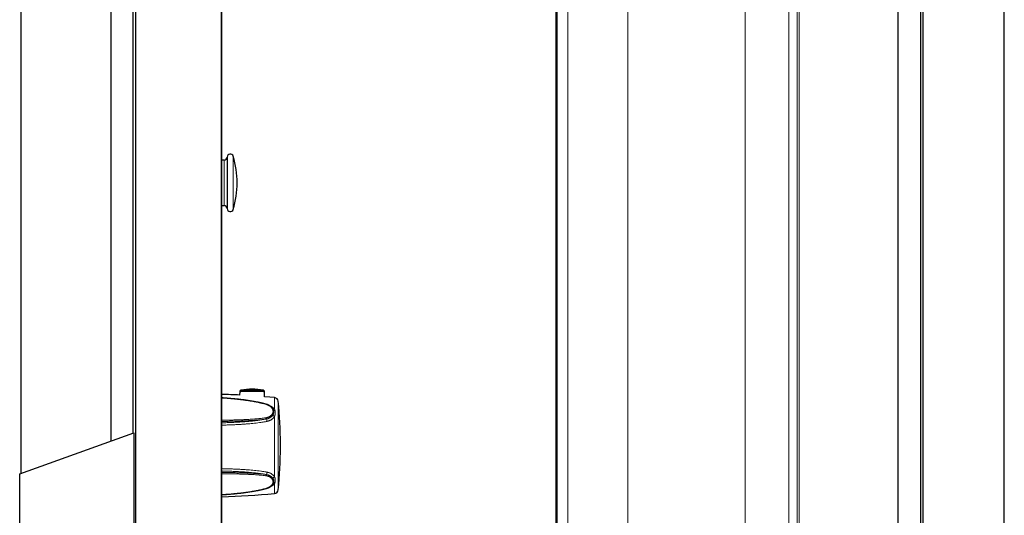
# Model space of a CAD drawing. Header units: millimetres. Extents: x 8 to 1339, y 12 to 1557.
# Tile 40 of 45: x 847 to 1324, y 424 to 665. Entities that reach past the tile are written whole.
import ezdxf

# ---------------------------------------------------------------- set-up
doc = ezdxf.new("R2010")
doc.units = ezdxf.units.MM

msp = doc.modelspace()

# ---------------------------------------------------------------- linework, layer by layer
at = {"color": 7, "linetype": 'Continuous', "lineweight": 30}
for p, q in [((903.22, 353.72), (903.22, 1523.08)), ((944.94, 369.7), (944.94, 1507.1)), ((847.61, 444.82), (847.61, 1431.98)), ((891.33, 460.52), (891.33, 1416.28)), ((901.95, 464.33), (901.95, 1412.47)), ((1272.9, 204.67), (1272.9, 1021.06)), ((1324.34, 337.69), (1324.34, 962)), ((1283.89, 330.74), (1283.89, 935.95)), ((1285.02, 331.58), (1285.02, 936.55)), ((1106.92, 914.01), (1106.92, 142.05)), ((947.52, 598.25), (947.52, 573.25)), ((946.02, 596.75), (944.94, 596.75)), ((944.94, 574.75), (946.02, 574.75)), ((953.59, 484.58), (953.57, 482.76)), ((965.69, 481.95), (965.67, 484.58)), ((846.91, 444.57), (902.33, 464.47)), ((902.33, 464.47), (902.33, 353.38)), ((973.33, 457.47), (973.33, 459.12)), ((846.91, 330.1), (846.91, 444.57))]:
    msp.add_line(p, q, dxfattribs=at)
at = {"color": 252, "linetype": 'Continuous', "lineweight": 0}
for p, q in [((944.58, 369.56), (944.58, 1507.24)), ((1198.7, 92.23), (1198.7, 1023.04)), ((1219.91, 77.13), (1219.91, 1005.35)), ((1223.85, 74.43), (1223.85, 1002.11)), ((1224.84, 74.01), (1224.84, 1002.16)), ((1107.5, 141.6), (1107.5, 913.79)), ((1112.63, 139.06), (1112.63, 911.99)), ((1141.86, 195.91), (1141.86, 909.8)), ((950.45, 598.68), (950.45, 572.82)), ((946.02, 596.75), (946.02, 574.75)), ((966.53, 478.17), (966.16, 478.28)), ((970.47, 475.91), (970.47, 481.53)), ((972.27, 479.74), (972.27, 473.01)), ((972.27, 473.01), (972.27, 436.84)), ((966.16, 471.74), (966.53, 471.8)), ((966.61, 471.18), (966.23, 471.12)), ((970.47, 443.14), (970.47, 472.37)), ((966.23, 444.26), (966.61, 444.2)), ((966.53, 443.58), (966.16, 443.63)), ((970.47, 435.05), (970.47, 439.81)), ((966.16, 437.47), (966.53, 437.58))]:
    msp.add_line(p, q, dxfattribs=at)
at = {"color": 7, "linetype": 'Continuous', "lineweight": 30, "flags": 128}
msp.add_lwpolyline([(970.47, 481.53), (968.13, 481.74), (965.79, 481.94), (965.69, 481.95)], dxfattribs=at)
at = {"color": 252, "linetype": 'Continuous', "lineweight": 0, "flags": 128}
for points in [[(966.22, 478.37), (966.21, 478.37), (966.2, 478.35), (966.18, 478.32), (966.16, 478.28)], [(966.6, 478.26), (966.59, 478.26), (966.57, 478.24), (966.55, 478.21), (966.53, 478.17)], [(966.22, 437.4), (966.21, 437.4), (966.2, 437.41), (966.18, 437.43), (966.16, 437.47)], [(966.6, 437.5), (966.59, 437.5), (966.57, 437.51), (966.55, 437.54), (966.53, 437.58)]]:
    msp.add_lwpolyline(points, dxfattribs=at)
at = {"color": 7, "linetype": 'Continuous', "lineweight": 30}
for centre, radius, start, end in [((946.02, 598.25), 1.5, 270, 0), ((949.02, 598.25), 1.5, 16.6997, 180), ((907.35, 585.75), 45, 343.3003, 16.6997), ((946.02, 573.25), 1.5, 0, 90), ((949.02, 573.25), 1.5, 180, 343.3003), ((932.82, 81.3), 402, 87.0412, 88.2725), ((970.28, 479.54), 2, 5.8608, 84.6269), ((771.33, 459.12), 202, 0, 5.8608), ((771.33, 457.47), 202, 354.1392, 0), ((932.82, 835.29), 402, 271.7275, 275.3731), ((970.28, 437.05), 2, 275.3731, 354.1392)]:
    msp.add_arc(centre, radius, start, end, dxfattribs=at)
at = {"color": 252, "linetype": 'Continuous', "lineweight": 0}
for centre, radius, start, end in [((969.44, 476.02), 0.305, 40.8622, 110.4436), ((969.05, 472.86), 0.683, 21.1499, 65.7371), ((970.98, 473.7), 1.42, 204.5868, 248.6889), ((970.24, 476.58), 0.7, 227.7945, 288.7296), ((964.59, 471.24), 1.65, 355.5873, 17.551), ((965, 471.3), 1.61, 356.0249, 18.2863), ((970.63, 471.3), 4.02, 181.7005, 198.7904), ((964.61, 444.13), 1.63, 342.2974, 4.6442), ((965.03, 444.08), 1.59, 341.5356, 4.2319), ((970.5, 444.11), 3.89, 160.9308, 178.7392), ((969.06, 442.62), 0.669, 294.0814, 340.2198), ((969.42, 439.66), 0.325, 254.0851, 317.8507), ((970.96, 441.85), 1.38, 111.047, 157.019), ((970.27, 439.12), 0.711, 73.7837, 131.726)]:
    msp.add_arc(centre, radius, start, end, dxfattribs=at)
at = {"color": 7, "linetype": 'Continuous', "lineweight": 30}
msp.add_ellipse((959.63, 469.36), major_axis=(19.9, 0), ratio=0.821138, start_param=1.297294, end_param=1.844141, dxfattribs=at)
for points, knots in [([(954.26, 485.09), (954.24, 485.09), (954.19, 485.08), (954.11, 485.05), (954.02, 485.01), (953.95, 484.97), (953.87, 484.92), (953.8, 484.86), (953.73, 484.79), (953.67, 484.71), (953.62, 484.64), (953.6, 484.6), (953.59, 484.58)], [0, 0, 0, 0, 0.0659535, 0.1819252, 0.2835631, 0.3843166, 0.4904302, 0.5995341, 0.7106052, 0.8229896, 0.9362748, 1, 1, 1, 1]), ([(953.59, 484.58), (953.59, 484.58), (953.59, 484.58), (953.61, 484.58), (953.67, 484.58), (953.76, 484.58), (953.87, 484.58), (954.01, 484.58), (954.17, 484.59), (954.37, 484.59), (954.58, 484.59), (954.82, 484.59), (955.09, 484.6), (955.39, 484.6), (955.73, 484.6), (956.08, 484.6), (956.47, 484.61), (956.9, 484.61), (957.36, 484.61), (957.84, 484.61), (958.35, 484.62), (958.89, 484.62), (959.46, 484.62), (960.04, 484.62), (960.58, 484.62), (961.07, 484.61), (961.5, 484.61), (961.9, 484.61), (962.27, 484.61), (962.63, 484.61), (962.99, 484.61), (963.37, 484.6), (963.75, 484.6), (964.12, 484.6), (964.46, 484.59), (964.72, 484.59), (964.91, 484.59), (965.05, 484.59), (965.19, 484.58), (965.31, 484.58), (965.41, 484.58), (965.51, 484.58), (965.59, 484.58), (965.64, 484.58), (965.67, 484.58), (965.66, 484.58), (965.66, 484.58)], [0, 0, 0, 0, 0.007638, 0.02877, 0.050075, 0.069606, 0.089264, 0.109061, 0.128979, 0.149816, 0.170772, 0.191855, 0.213043, 0.23705, 0.261192, 0.285587, 0.310097, 0.338326, 0.366866, 0.395557, 0.424551, 0.457297, 0.49024, 0.523802, 0.557576, 0.58393, 0.61039, 0.634018, 0.656621, 0.679302, 0.700944, 0.727728, 0.754847, 0.782146, 0.809835, 0.83794, 0.852134, 0.866327, 0.883555, 0.90086, 0.914919, 0.933348, 0.951882, 0.972084, 0.992436, 1, 1, 1, 1]), ([(965.66, 484.58), (965.65, 484.6), (965.63, 484.64), (965.58, 484.71), (965.53, 484.78), (965.46, 484.85), (965.4, 484.9), (965.33, 484.95), (965.26, 485), (965.19, 485.03), (965.12, 485.06), (965.06, 485.08), (965.02, 485.09), (965, 485.09)], [0, 0, 0, 0, 0.0720631, 0.1803663, 0.2861888, 0.3893975, 0.4898016, 0.5871407, 0.6810691, 0.771132, 0.856733, 0.9370906, 1, 1, 1, 1]), ([(966.22, 478.37), (966.17, 478.38), (965.94, 478.45), (965.51, 478.56), (964.91, 478.72), (964.27, 478.87), (963.6, 479.02), (962.9, 479.18), (962.16, 479.33), (961.37, 479.48), (960.53, 479.64), (959.64, 479.8), (958.69, 479.95), (957.72, 480.1), (956.72, 480.25), (955.69, 480.39), (954.63, 480.53), (953.53, 480.66), (952.39, 480.78), (951.21, 480.91), (949.98, 481.02), (948.72, 481.13), (947.43, 481.23), (946.18, 481.32), (945.34, 481.37), (944.94, 481.39)], [0, 0, 0, 0, 0.007198, 0.033787, 0.062891, 0.09374, 0.125723, 0.159063, 0.194026, 0.230977, 0.27043, 0.313169, 0.357807, 0.403531, 0.450454, 0.498689, 0.548366, 0.59964, 0.652692, 0.707738, 0.765043, 0.824512, 0.88393, 0.944028, 1, 1, 1, 1]), ([(966.6, 478.26), (966.55, 478.27), (966.43, 478.31), (966.3, 478.35), (966.22, 478.37)], [0, 0, 0, 0, 0.381285, 1, 1, 1, 1]), ([(969.67, 476.22), (969.66, 476.24), (969.62, 476.31), (969.53, 476.43), (969.4, 476.58), (969.26, 476.73), (969.12, 476.88), (968.97, 477.02), (968.8, 477.16), (968.63, 477.29), (968.45, 477.41), (968.27, 477.53), (968.07, 477.65), (967.88, 477.76), (967.67, 477.86), (967.46, 477.95), (967.24, 478.04), (967.02, 478.12), (966.81, 478.2), (966.67, 478.24), (966.6, 478.26)], [0, 0, 0, 0, 0.017531, 0.074158, 0.131281, 0.18884, 0.246761, 0.304962, 0.363352, 0.42184, 0.480316, 0.538644, 0.597072, 0.65565, 0.714266, 0.772876, 0.831444, 0.889942, 0.948343, 1, 1, 1, 1]), ([(969.93, 475.75), (969.92, 475.78), (969.88, 475.87), (969.81, 476), (969.73, 476.13), (969.69, 476.2), (969.67, 476.22)], [0, 0, 0, 0, 0.191839, 0.536513, 0.867069, 1, 1, 1, 1]), ([(966.6, 437.5), (966.66, 437.52), (966.79, 437.56), (967, 437.63), (967.22, 437.71), (967.43, 437.79), (967.64, 437.88), (967.85, 437.98), (968.05, 438.08), (968.25, 438.19), (968.43, 438.3), (968.62, 438.42), (968.79, 438.55), (968.96, 438.68), (969.11, 438.82), (969.26, 438.96), (969.4, 439.1), (969.52, 439.25), (969.61, 439.37), (969.66, 439.43), (969.66, 439.44)], [0, 0, 0, 0, 0.046948, 0.105029, 0.163292, 0.221742, 0.280377, 0.33919, 0.398171, 0.457302, 0.516564, 0.575931, 0.635383, 0.694847, 0.753566, 0.812209, 0.870711, 0.928998, 0.986996, 1, 1, 1, 1]), ([(969.66, 439.44), (969.67, 439.45), (969.72, 439.51), (969.79, 439.62), (969.87, 439.78), (969.94, 439.91), (969.97, 439.98), (969.98, 440.01)], [0, 0, 0, 0, 0.0609198, 0.3339327, 0.606635, 0.878675, 1, 1, 1, 1]), ([(944.94, 434.44), (945.04, 434.45), (945.59, 434.48), (946.57, 434.54), (947.89, 434.63), (949.2, 434.74), (950.48, 434.85), (951.75, 434.97), (953, 435.1), (954.2, 435.24), (955.36, 435.38), (956.47, 435.53), (957.54, 435.68), (958.57, 435.84), (959.57, 436), (960.51, 436.16), (961.38, 436.32), (962.17, 436.47), (962.91, 436.62), (963.63, 436.77), (964.33, 436.93), (965.03, 437.09), (965.65, 437.25), (966.04, 437.35), (966.22, 437.4)], [0, 0, 0, 0, 0.014065, 0.076157, 0.137474, 0.198052, 0.257926, 0.317188, 0.37605, 0.432276, 0.486186, 0.538077, 0.588188, 0.636715, 0.683821, 0.729643, 0.76983, 0.806903, 0.841708, 0.874703, 0.909701, 0.943001, 0.974864, 1, 1, 1, 1]), ([(966.22, 437.4), (966.34, 437.43), (966.46, 437.47), (966.59, 437.5), (966.6, 437.5)], [0, 0, 0, 0, 0.962371, 1, 1, 1, 1])]:
    msp.add_open_spline(points, degree=3, knots=knots, dxfattribs=at)
at = {"color": 252, "linetype": 'Continuous', "lineweight": 0}
for points, knots in [([(954.26, 485.09), (954.25, 485.09), (954.25, 485.09), (954.27, 485.09), (954.33, 485.1), (954.44, 485.1), (954.59, 485.1), (954.78, 485.1), (955, 485.1), (955.27, 485.1), (955.58, 485.11), (955.94, 485.11), (956.31, 485.11), (956.68, 485.11), (957.06, 485.12), (957.44, 485.12), (957.86, 485.12), (958.32, 485.12), (958.81, 485.12), (959.3, 485.12), (959.77, 485.12), (960.23, 485.12), (960.67, 485.12), (961.1, 485.12), (961.53, 485.12), (961.95, 485.12), (962.36, 485.12), (962.76, 485.11), (963.15, 485.11), (963.49, 485.11), (963.78, 485.11), (964.03, 485.1), (964.26, 485.1), (964.46, 485.1), (964.62, 485.1), (964.74, 485.1), (964.85, 485.1), (964.93, 485.09), (964.99, 485.09), (965, 485.09), (965, 485.09)], [0, 0, 0, 0, 0.0049204, 0.0257617, 0.0511825, 0.0766837, 0.1021162, 0.1284957, 0.1549463, 0.1813421, 0.2116737, 0.2420814, 0.2724317, 0.299652, 0.3269426, 0.3542423, 0.3814752, 0.4137643, 0.446147, 0.4785342, 0.5108297, 0.5396324, 0.568538, 0.5974717, 0.6263641, 0.6551557, 0.6848914, 0.7147256, 0.7445416, 0.7742526, 0.7982945, 0.8224154, 0.8465209, 0.870542, 0.8909474, 0.9114224, 0.9318885, 0.9522815, 0.9761414, 1, 1, 1, 1]), ([(966.16, 478.28), (965.75, 478.39), (964.94, 478.61), (963.71, 478.91), (962.47, 479.18), (961.23, 479.43), (959.98, 479.65), (958.52, 479.9), (956.83, 480.16), (954.93, 480.41), (953.02, 480.64), (950.94, 480.86), (948.69, 481.06), (946.63, 481.22), (945.38, 481.29), (944.94, 481.32)], [0, 0, 0, 0, 0.0590543, 0.1181334, 0.1772476, 0.2363868, 0.2955235, 0.3546163, 0.4439852, 0.5333684, 0.6227567, 0.7121326, 0.8253659, 0.9386076, 1, 1, 1, 1]), ([(969.34, 476.31), (969.28, 476.39), (969.16, 476.55), (968.96, 476.79), (968.73, 477.01), (968.47, 477.23), (968.18, 477.43), (967.88, 477.62), (967.55, 477.79), (967.21, 477.94), (966.87, 478.07), (966.65, 478.14), (966.53, 478.17)], [0, 0, 0, 0, 0.0986263, 0.1972542, 0.2985979, 0.3999423, 0.5012006, 0.6024583, 0.7066446, 0.8108289, 0.9051168, 1, 1, 1, 1]), ([(968.17, 477.59), (968.18, 477.59), (968.34, 477.53), (968.62, 477.39), (969.02, 477.19), (969.38, 476.96), (969.72, 476.71), (970.02, 476.45), (970.27, 476.18), (970.4, 476), (970.47, 475.91)], [0, 0, 0, 0, 0.006652, 0.15622, 0.300587, 0.445972, 0.594611, 0.744396, 0.871823, 1, 1, 1, 1]), ([(966.53, 471.8), (966.65, 471.82), (966.89, 471.87), (967.23, 471.97), (967.57, 472.09), (967.89, 472.23), (968.19, 472.4), (968.47, 472.58), (968.73, 472.79), (968.96, 473.01), (969.17, 473.24), (969.28, 473.4), (969.34, 473.48)], [0, 0, 0, 0, 0.098303, 0.197284, 0.298372, 0.400173, 0.49973, 0.599952, 0.702262, 0.805294, 0.902333, 1, 1, 1, 1]), ([(969.69, 473.11), (969.63, 473.01), (969.5, 472.83), (969.27, 472.56), (969.01, 472.31), (968.73, 472.08), (968.42, 471.87), (968.08, 471.68), (967.73, 471.51), (967.36, 471.37), (966.99, 471.26), (966.73, 471.21), (966.61, 471.18)], [0, 0, 0, 0, 0.099471, 0.199636, 0.301966, 0.405034, 0.504502, 0.604643, 0.706914, 0.809926, 0.904663, 1, 1, 1, 1]), ([(969.34, 473.48), (969.38, 473.56), (969.48, 473.71), (969.59, 473.96), (969.67, 474.21), (969.73, 474.47), (969.76, 474.73), (969.76, 475), (969.74, 475.27), (969.69, 475.51), (969.62, 475.73), (969.55, 475.93), (969.45, 476.12), (969.37, 476.24), (969.34, 476.31)], [0, 0, 0, 0, 0.087009, 0.174636, 0.264063, 0.354053, 0.444462, 0.535393, 0.627958, 0.721091, 0.790385, 0.859676, 0.929534, 1, 1, 1, 1]), ([(969.93, 475.75), (969.94, 475.72), (970, 475.6), (970.07, 475.37), (970.13, 475.08), (970.16, 474.8), (970.16, 474.51), (970.13, 474.22), (970.07, 473.95), (970, 473.72), (969.92, 473.51), (969.82, 473.31), (969.73, 473.17), (969.69, 473.11)], [0, 0, 0, 0, 0.036757, 0.145078, 0.254128, 0.359433, 0.465368, 0.573281, 0.681882, 0.760858, 0.840121, 0.919698, 1, 1, 1, 1]), ([(970.47, 475.91), (970.5, 475.85), (970.56, 475.71), (970.64, 475.5), (970.7, 475.28), (970.75, 475.06), (970.8, 474.83), (970.82, 474.6), (970.84, 474.37), (970.85, 474.07), (970.82, 473.7), (970.77, 473.34), (970.7, 473.04), (970.63, 472.82), (970.56, 472.6), (970.5, 472.45), (970.47, 472.37)], [0, 0, 0, 0, 0.063038, 0.12608, 0.189609, 0.25314, 0.318012, 0.382885, 0.448166, 0.513447, 0.633311, 0.753812, 0.815145, 0.876477, 0.93824, 1, 1, 1, 1]), ([(944.94, 470.56), (944.95, 470.56), (945.59, 470.57), (946.88, 470.6), (948.8, 470.63), (950.81, 470.69), (952.9, 470.75), (955.07, 470.83), (957.01, 470.92), (958.73, 471.02), (960.23, 471.12), (961.6, 471.22), (962.84, 471.33), (963.95, 471.45), (965.06, 471.58), (965.79, 471.69), (966.16, 471.74)], [0, 0, 0, 0, 0.000709, 0.090393, 0.18008, 0.269763, 0.37148, 0.473204, 0.574916, 0.645588, 0.716263, 0.786931, 0.840197, 0.893479, 0.94675, 1, 1, 1, 1]), ([(966.23, 471.12), (965.82, 471.06), (965.01, 470.94), (963.77, 470.8), (962.53, 470.68), (961.28, 470.58), (960.03, 470.49), (958.56, 470.4), (956.88, 470.31), (954.98, 470.22), (953.07, 470.15), (950.94, 470.09), (948.58, 470.03), (946.5, 469.99), (945.29, 469.98), (944.94, 469.97)], [0, 0, 0, 0, 0.059053, 0.11813, 0.17724, 0.236375, 0.295507, 0.354597, 0.443603, 0.532622, 0.621647, 0.71066, 0.831078, 0.951506, 1, 1, 1, 1]), ([(944.94, 469.31), (945.17, 469.32), (946.26, 469.34), (948.2, 469.41), (950.56, 469.51), (952.7, 469.62), (954.62, 469.74), (956.54, 469.88), (958.25, 470.03), (959.76, 470.18), (961.06, 470.32), (962.25, 470.47), (963.33, 470.62), (964.3, 470.76), (965.27, 470.93), (965.91, 471.05), (966.23, 471.12)], [0, 0, 0, 0, 0.032003, 0.151706, 0.271401, 0.361197, 0.451003, 0.540804, 0.630594, 0.692034, 0.753478, 0.814915, 0.861185, 0.907466, 0.95374, 1, 1, 1, 1]), ([(966.82, 470.01), (966.58, 469.96), (966.09, 469.86), (965.36, 469.73), (964.62, 469.61), (963.62, 469.46), (962.34, 469.29), (960.79, 469.11), (959.22, 468.95), (957.61, 468.81), (955.95, 468.68), (954.23, 468.57), (952.52, 468.47), (950.75, 468.39), (948.92, 468.31), (947.04, 468.24), (945.71, 468.2), (945.01, 468.19), (944.94, 468.19)], [0, 0, 0, 0, 0.034247, 0.068495, 0.102795, 0.137095, 0.208437, 0.279782, 0.351256, 0.422731, 0.500685, 0.578639, 0.656649, 0.734659, 0.819878, 0.905098, 0.990355, 1, 1, 1, 1]), ([(970.47, 472.37), (970.4, 472.28), (970.28, 472.09), (970.05, 471.81), (969.8, 471.54), (969.51, 471.28), (969.18, 471.02), (968.81, 470.78), (968.41, 470.56), (968.04, 470.39), (967.71, 470.26), (967.42, 470.16), (967.13, 470.08), (966.92, 470.03), (966.82, 470.01)], [0, 0, 0, 0, 0.0856236, 0.1712487, 0.2587708, 0.3462942, 0.4437475, 0.5412023, 0.641312, 0.7414226, 0.8057054, 0.8699883, 0.9349941, 1, 1, 1, 1]), ([(944.94, 447.07), (944.97, 447.07), (945.62, 447.06), (946.89, 447.02), (948.77, 446.96), (950.6, 446.89), (952.37, 446.82), (954.1, 446.73), (955.82, 446.62), (957.5, 446.51), (959.12, 446.38), (960.7, 446.23), (962.27, 446.07), (963.56, 445.91), (964.58, 445.76), (965.33, 445.65), (966.08, 445.53), (966.57, 445.43), (966.82, 445.39)], [0, 0, 0, 0, 0.003374, 0.088348, 0.173358, 0.258367, 0.336773, 0.415178, 0.493633, 0.572088, 0.644109, 0.71613, 0.788261, 0.86039, 0.895269, 0.930148, 0.965074, 1, 1, 1, 1]), ([(966.23, 444.26), (965.82, 444.34), (965, 444.49), (963.76, 444.68), (962.51, 444.84), (961.26, 444.99), (960, 445.12), (958.53, 445.25), (956.85, 445.39), (954.96, 445.52), (953.06, 445.63), (951.75, 445.69), (950.25, 445.76), (948.55, 445.83), (946.51, 445.89), (945.31, 445.92), (944.94, 445.93)], [0, 0, 0, 0, 0.059263, 0.11855, 0.177871, 0.237217, 0.296562, 0.355863, 0.444516, 0.533182, 0.621852, 0.710512, 0.715703, 0.832138, 0.94858, 1, 1, 1, 1]), ([(944.94, 445.23), (945.14, 445.23), (946.18, 445.22), (948.04, 445.19), (950.26, 445.15), (952.22, 445.11), (953.91, 445.06), (955.6, 445.01), (957.23, 444.95), (958.81, 444.88), (960.33, 444.8), (961.84, 444.7), (963.17, 444.59), (964.31, 444.49), (965.27, 444.39), (965.91, 444.3), (966.23, 444.26)], [0, 0, 0, 0, 0.027952, 0.1438236, 0.2596866, 0.3386548, 0.4176305, 0.4966038, 0.5755687, 0.6470142, 0.7184736, 0.7899243, 0.861358, 0.9075725, 0.9537911, 1, 1, 1, 1]), ([(966.16, 443.63), (965.75, 443.69), (964.94, 443.79), (963.71, 443.92), (962.47, 444.03), (961.23, 444.12), (959.98, 444.2), (958.52, 444.28), (956.84, 444.35), (954.94, 444.43), (953.04, 444.48), (950.91, 444.54), (948.56, 444.58), (946.49, 444.62), (945.29, 444.63), (944.94, 444.63)], [0, 0, 0, 0, 0.059071, 0.118168, 0.177299, 0.236455, 0.295609, 0.354719, 0.443767, 0.532829, 0.621896, 0.710951, 0.83148, 0.952019, 1, 1, 1, 1]), ([(966.61, 444.2), (966.74, 444.18), (967, 444.13), (967.39, 444.02), (967.76, 443.88), (968.11, 443.72), (968.44, 443.54), (968.75, 443.34), (969.03, 443.12), (969.29, 442.89), (969.51, 442.64), (969.63, 442.48), (969.69, 442.39)], [0, 0, 0, 0, 0.099233, 0.199158, 0.301244, 0.404069, 0.503299, 0.603198, 0.705205, 0.807942, 0.903664, 1, 1, 1, 1]), ([(966.82, 445.39), (966.98, 445.35), (967.29, 445.28), (967.75, 445.14), (968.2, 444.97), (968.62, 444.76), (969.02, 444.53), (969.38, 444.28), (969.72, 444), (970.02, 443.71), (970.27, 443.43), (970.4, 443.24), (970.47, 443.14)], [0, 0, 0, 0, 0.10119, 0.20238, 0.306481, 0.41058, 0.511784, 0.612986, 0.717218, 0.821448, 0.910463, 1, 1, 1, 1]), ([(969.34, 442.01), (969.28, 442.09), (969.16, 442.24), (968.96, 442.46), (968.73, 442.66), (968.47, 442.85), (968.18, 443.03), (967.88, 443.19), (967.55, 443.32), (967.21, 443.44), (966.87, 443.52), (966.65, 443.56), (966.53, 443.58)], [0, 0, 0, 0, 0.098626, 0.197254, 0.298598, 0.399942, 0.501201, 0.602458, 0.706645, 0.810829, 0.905117, 1, 1, 1, 1]), ([(966.53, 437.58), (966.65, 437.61), (966.89, 437.68), (967.23, 437.81), (967.57, 437.95), (967.89, 438.11), (968.19, 438.29), (968.47, 438.48), (968.73, 438.68), (968.96, 438.9), (969.17, 439.12), (969.28, 439.27), (969.34, 439.35)], [0, 0, 0, 0, 0.098641, 0.197284, 0.298727, 0.400173, 0.500062, 0.599952, 0.702623, 0.805294, 0.902333, 1, 1, 1, 1]), ([(970.47, 439.81), (970.4, 439.73), (970.28, 439.57), (970.05, 439.34), (969.8, 439.12), (969.51, 438.91), (969.18, 438.71), (968.88, 438.55), (968.69, 438.46), (968.62, 438.43)], [0, 0, 0, 0, 0.145693, 0.291389, 0.440313, 0.589239, 0.755061, 0.920885, 1, 1, 1, 1]), ([(969.34, 439.35), (969.38, 439.42), (969.48, 439.57), (969.59, 439.8), (969.67, 440.03), (969.73, 440.28), (969.76, 440.52), (969.76, 440.77), (969.74, 441.03), (969.69, 441.26), (969.62, 441.47), (969.55, 441.65), (969.45, 441.83), (969.37, 441.95), (969.34, 442.01)], [0, 0, 0, 0, 0.087314, 0.174636, 0.26434, 0.354052, 0.444722, 0.535393, 0.628244, 0.721091, 0.790241, 0.859389, 0.929696, 1, 1, 1, 1]), ([(969.69, 442.39), (969.75, 442.31), (969.85, 442.14), (969.98, 441.88), (970.07, 441.61), (970.13, 441.34), (970.16, 441.07), (970.16, 440.8), (970.13, 440.52), (970.07, 440.28), (970.02, 440.1), (969.98, 440.02), (969.97, 440)], [0, 0, 0, 0, 0.110076, 0.220935, 0.334146, 0.44812, 0.558178, 0.668895, 0.78168, 0.895184, 0.977866, 1, 1, 1, 1]), ([(970.47, 443.14), (970.51, 443.05), (970.59, 442.85), (970.68, 442.56), (970.76, 442.27), (970.81, 441.98), (970.84, 441.68), (970.85, 441.35), (970.82, 440.98), (970.76, 440.62), (970.68, 440.31), (970.59, 440.05), (970.51, 439.89), (970.47, 439.81)], [0, 0, 0, 0, 0.084343, 0.16877, 0.253135, 0.339881, 0.42669, 0.51344, 0.633631, 0.753816, 0.835865, 0.917971, 1, 1, 1, 1]), ([(944.94, 434.5), (945.16, 434.51), (946.24, 434.57), (948.16, 434.71), (950.43, 434.9), (952.41, 435.1), (954.1, 435.29), (955.78, 435.5), (957.38, 435.72), (958.91, 435.96), (960.37, 436.2), (961.82, 436.47), (963.11, 436.73), (964.23, 436.98), (965.2, 437.22), (965.84, 437.39), (966.16, 437.47)], [0, 0, 0, 0, 0.030625, 0.150207, 0.269778, 0.348637, 0.427503, 0.506366, 0.585221, 0.654026, 0.722843, 0.791653, 0.860447, 0.906965, 0.953488, 1, 1, 1, 1])]:
    msp.add_open_spline(points, degree=3, knots=knots, dxfattribs=at)

doc.saveas('drawing.dxf')
